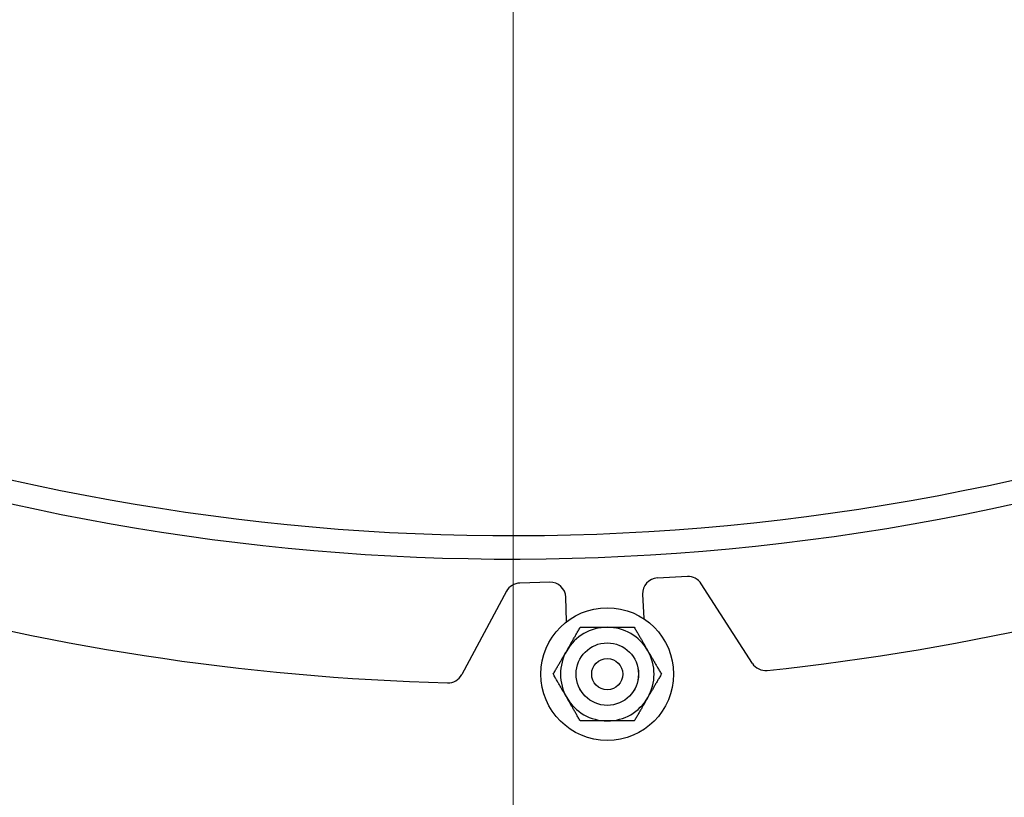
# Model space of a CAD drawing. Extents: x 0 to 796, y 0 to 496.
# Tile 112 of 222: x 134.05 to 141.94, y 403.33 to 409.56. Entities that reach past the tile are written whole.
import ezdxf

# ---------------------------------------------------------------- set-up
doc = ezdxf.new("R2010")
doc.units = 0
doc.header["$LTSCALE"] = 12
doc.header["$MEASUREMENT"] = 0
doc.layers.get('0').update_dxf_attribs({"linetype": 'CONTINUOUS'})
doc.layers.add('D', color=2, linetype='CONTINUOUS')
doc.layers.add('Leader', color=41, linetype='CONTINUOUS', lineweight=13)
doc.styles.get("Standard").update_dxf_attribs({"font": 'SIMPLEX.SHX', "width": 0.875})
doc.dimstyles.get("Standard").update_dxf_attribs({"dimscale": 28, "dimtxt": 0.125, "dimasz": 0.125, "dimexe": 0.04375, "dimexo": 0.0625, "dimgap": 0.04375, "dimtad": 0, "dimtih": 1, "dimtoh": 1, "dimdec": 4, "dimzin": 12, "dimdsep": 46, "dimlunit": 5, "dimtxsty": 'Standard', "dimcen": 0, "dimclrd": 256, "dimclre": 256, "dimclrt": 256, "dimadec": 1, "dimazin": 3, "dimtfac": 0.875, "dimtdec": 4, "dimtofl": 0, "dimtmove": 0, "dimatfit": 2, "dimfxl": 1, "dimtolj": 1, "dimtzin": 12, "dimlwd": 13, "dimlwe": 13, "dimarcsym": 0})

# ---------------------------------------------------------------- blocks, each defined once
blk = doc.blocks.new('*D115')
at = {"layer": 'D', "lineweight": 13, "transparency": 16777216}
for p, q in [((140.3408, 475.8823), (209.6044, 475.8823)), ((208.3794, 472.3823), (208.3794, 428.9468)), ((208.3794, 375.9154), (208.3794, 419.351)), ((139.7507, 372.4154), (209.6044, 372.4154))]:
    blk.add_line(p, q, dxfattribs=at)
at = {"layer": 'D', "transparency": 16777216}
for points in [[(207.7961, 472.3823), (208.9627, 472.3823), (208.3794, 475.8823)], [(207.7961, 375.9154), (208.9627, 375.9154), (208.3794, 372.4154)]]:
    blk.add_solid(points, dxfattribs=at)
at = {"layer": 'D', "transparency": 16777216, "insert": (208.3794, 424.1489), "char_height": 3.5, "attachment_point": 5}
blk.add_mtext('\\A1;103{\\H0.875x;\\S1/2;}{}{\\C2;%%p1}', dxfattribs=at)
blk = doc.blocks.new('*D117')
at = {"layer": 'D', "lineweight": 13, "transparency": 16777216}
for p, q in [((180.9348, 421.44), (180.9348, 343.4783)), ((67.578, 410.8197), (67.578, 343.4783)), ((71.078, 344.7033), (115.7033, 344.7033)), ((177.4348, 344.7033), (132.8095, 344.7033))]:
    blk.add_line(p, q, dxfattribs=at)
at = {"layer": 'D', "transparency": 16777216}
for points in [[(71.078, 345.2866), (71.078, 344.1199), (67.578, 344.7033)], [(177.4348, 345.2866), (177.4348, 344.1199), (180.9348, 344.7033)]]:
    blk.add_solid(points, dxfattribs=at)
at = {"layer": 'D', "transparency": 16777216, "insert": (124.2564, 344.7033), "char_height": 3.5, "attachment_point": 5}
blk.add_mtext('\\A1;113{\\H0.875x;\\S1/2;}{}{\\C2;%%p1}', dxfattribs=at)
blk = doc.blocks.new('*D118')
at = {"layer": 'D', "lineweight": 13, "transparency": 16777216}
for p, q in [((102.5023, 421.927), (102.5023, 356.4648)), ((174.5469, 421.927), (174.5469, 356.4648)), ((106.0023, 357.6898), (134.8205, 357.6898)), ((171.0469, 357.6898), (142.2288, 357.6898))]:
    blk.add_line(p, q, dxfattribs=at)
at = {"layer": 'D', "transparency": 16777216}
for points in [[(106.0023, 358.2731), (106.0023, 357.1065), (102.5023, 357.6898)], [(171.0469, 358.2731), (171.0469, 357.1065), (174.5469, 357.6898)]]:
    blk.add_solid(points, dxfattribs=at)
at = {"layer": 'D', "transparency": 16777216, "insert": (138.5246, 357.6898), "char_height": 3.5, "attachment_point": 5}
blk.add_mtext('\\A1;72', dxfattribs=at)
blk = doc.blocks.new('*D119')
at = {"layer": 'D', "lineweight": 13, "transparency": 16777216}
for p, q in [((179.7802, 423.677), (194.0653, 423.677)), ((192.8403, 420.177), (192.8403, 401.0212)), ((192.8403, 375.9154), (192.8403, 395.0712)), ((139.7507, 372.4154), (194.0653, 372.4154))]:
    blk.add_line(p, q, dxfattribs=at)
at = {"layer": 'D', "transparency": 16777216}
for points in [[(192.257, 420.177), (193.4236, 420.177), (192.8403, 423.677)], [(192.257, 375.9154), (193.4236, 375.9154), (192.8403, 372.4154)]]:
    blk.add_solid(points, dxfattribs=at)
at = {"layer": 'D', "transparency": 16777216, "insert": (192.8403, 398.0462), "char_height": 3.5, "attachment_point": 5}
blk.add_mtext('\\A1;51', dxfattribs=at)

msp = doc.modelspace()

# ---------------------------------------------------------------- linework, layer by layer
for p, q in [((138.29483, 405.0528), (138.05461, 405.04539)), ((139.39712, 405.0976), (139.15705, 405.08633)), ((139.91717, 404.40292), (139.50818, 405.04025)), ((137.94833, 404.97959), (137.59008, 404.31242)), ((138.42962, 404.73672), (138.42362, 404.93171)), ((139.03805, 404.9556), (139.0472, 404.76074))]:
    msp.add_line(p, q)
for radius in [0.5315, 0.25014, 0.25, 0.125]:
    msp.add_circle((138.75522, 404.31663), radius)
for centre, radius, start, end in [((138.00229, 423.67699), 36.54466, 200.733327, 71.451702), ((138.00229, 423.67699), 18.4375, 197.355831, 162.644169), ((138.00229, 423.67699), 18.25, 196.11129, 163.901438), ((138.00229, 423.67699), 19.4375, 276.004098, 290.393359), ((138.05846, 404.92045), 0.125, 91.76505, 151.76505), ((138.29868, 404.92785), 0.125, 1.76505, 91.76505), ((139.16291, 404.96147), 0.125, 92.689186, 182.689186), ((139.40298, 404.97274), 0.125, 32.689186, 92.689186), ((138.00229, 423.67699), 19.4375, 254.052671, 268.450138), ((138.75522, 404.31663), 0.375, 90, 150), ((138.75522, 404.31663), 0.375, 30, 90), ((138.75522, 404.31663), 0.375, 150, 210), ((138.75522, 404.31663), 0.375, 330, 30), ((140.02237, 404.47043), 0.125, 212.689186, 276.004098), ((137.47995, 404.37156), 0.125, 268.450138, 331.76505), ((138.75522, 404.31663), 0.375, 210, 270), ((138.75522, 404.31663), 0.375, 270, 330)]:
    msp.add_arc(centre, radius, start, end)
for points in [[(138.43046, 404.50413), (138.4807, 404.59115), (138.53871, 404.69163)], [(138.53871, 404.69163), (138.65474, 404.69163), (138.75522, 404.69163)], [(138.75522, 404.69163), (138.8557, 404.69163), (138.97173, 404.69163)], [(138.97173, 404.69163), (139.02974, 404.59115), (139.07998, 404.50413)], [(138.32221, 404.31663), (138.38022, 404.41711), (138.43046, 404.50413)], [(139.07998, 404.50413), (139.13022, 404.41711), (139.18823, 404.31663)], [(138.43046, 404.12913), (138.38022, 404.21615), (138.32221, 404.31663)], [(139.18823, 404.31663), (139.13022, 404.21615), (139.07998, 404.12913)], [(138.53871, 403.94163), (138.4807, 404.04211), (138.43046, 404.12913)], [(139.07998, 404.12913), (139.02974, 404.04211), (138.97173, 403.94163)], [(138.75522, 403.94163), (138.65474, 403.94163), (138.53871, 403.94163)], [(138.97173, 403.94163), (138.8557, 403.94163), (138.75522, 403.94163)]]:
    msp.add_rational_spline(points, [1, 1.0379548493, 1], degree=2)
at = {"layer": 'Leader'}
msp.add_line((138.00229, 422.32838), (138.00229, 384.07314), dxfattribs=at)

# ---------------------------------------------------------------- dimensions: what is measured, and where the dimension line sits
at = {"layer": 'D'}
dim = msp.add_linear_dim(base=(208.37939, 372.41542), p1=(138.59079, 475.88233), p2=(138.00072, 372.41542), angle=90, text='<>{}{\\C2;%%p1}', dimstyle='Standard', override={"dimdec": 3}, dxfattribs=at)
dim.commit()
dim.dimension.update_dxf_attribs({"geometry": '*D115', "text_midpoint": (208.37939, 424.14888)})
dim = msp.add_linear_dim(base=(102.50229, 357.68981), p1=(174.54694, 423.67699), p2=(102.50229, 423.67699), text='72', dimstyle='Standard', dxfattribs=at)
dim.commit()
dim.dimension.update_dxf_attribs({"geometry": '*D118', "text_midpoint": (138.52462, 357.68981)})
dim = msp.add_linear_dim(base=(192.84032, 372.41542), p1=(178.03019, 423.67699), p2=(138.00072, 372.41542), angle=90, text='51', dimstyle='Standard', dxfattribs=at)
dim.commit()
dim.dimension.update_dxf_attribs({"geometry": '*D119', "text_midpoint": (192.84032, 398.04621)})
dim = msp.add_linear_dim(base=(180.93479, 344.70327), p1=(67.57797, 412.56969), p2=(180.93479, 423.19001), text='<>{}{\\C2;%%p1}', dimstyle='Standard', override={"dimdec": 1}, dxfattribs=at)
dim.commit()
dim.dimension.update_dxf_attribs({"geometry": '*D117', "text_midpoint": (124.25638, 344.70327)})

doc.saveas('drawing.dxf')
